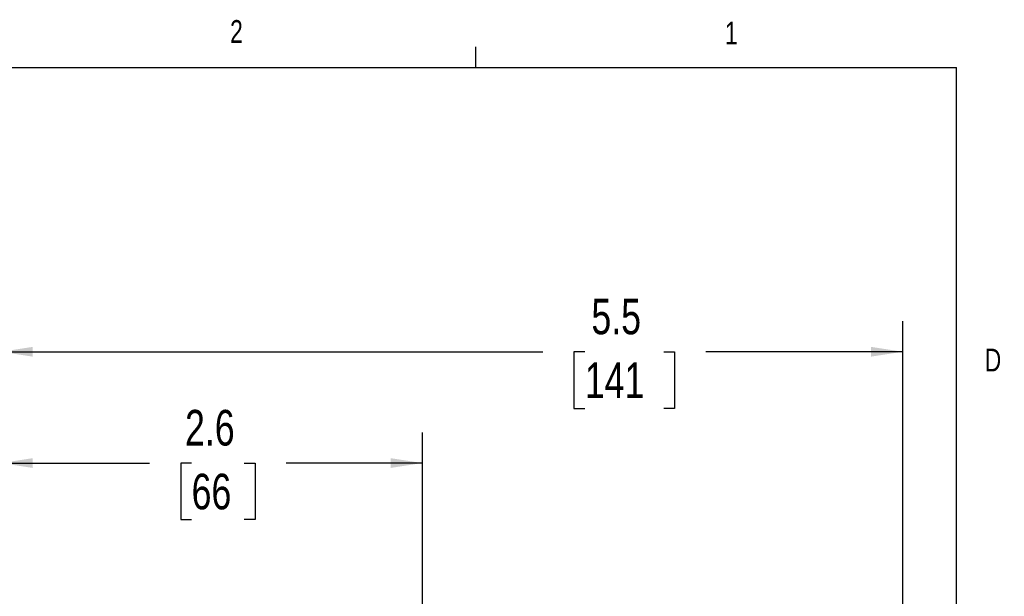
# Model space of a CAD drawing. Header units: inches. Extents: x 0.4 to 16.6, y 0.2 to 10.8.
# Tile 16 of 16: x 12.5 to 16.6, y 8.5 to 10.8. Entities that reach past the tile are written whole.
import ezdxf

# ---------------------------------------------------------------- set-up
doc = ezdxf.new("R2010")
doc.units = ezdxf.units.IN
doc.header["$MEASUREMENT"] = 0
doc.layers.add('BORDER', color=7, linetype='Continuous', lineweight=25)
doc.layers.add('SLD-0', color=7, linetype='Continuous', lineweight=25)
doc.styles.add('SLDTEXTSTYLE0', font='TXT', dxfattribs={"width": 0.75})
doc.dimstyles.new('SLDDIMSTYLE0', dxfattribs={"dimtxt": 0.145833, "dimasz": 0.13, "dimexe": 0, "dimexo": 0.0625, "dimgap": 0.036458, "dimtad": 0, "dimtih": 1, "dimtoh": 1, "dimdec": 1, "dimlfac": 1.5, "dimrnd": 1e-09, "dimzin": 12, "dimdsep": 46, "dimtxsty": 'SLDTEXTSTYLE0', "dimsah": 1, "dimcen": 0.09, "dimadec": 0, "dimazin": 3, "dimtfac": 1, "dimtdec": 1, "dimtofl": 0, "dimtmove": 0, "dimatfit": 3, "dimfxl": 0, "dimfrac": 2, "dimtolj": 1, "dimtzin": 12, "dimarcsym": 0})

# ---------------------------------------------------------------- blocks, each defined once
blk = doc.blocks.new('_D_1')
at = {"layer": 'SLD-0', "color": 7}
for p, q in [((12.4628, 8.8836), (12.4628, 9.1474)), ((14.1885, 8.2122), (14.1885, 9.1474)), ((12.4628, 9.0224), (13.0714, 9.0224)), ((13.2434, 9.0224), (13.199, 9.0224)), ((13.199, 9.0224), (13.199, 8.7907)), ((13.4589, 9.0224), (13.5032, 9.0224)), ((13.5032, 9.0224), (13.5032, 8.7907)), ((14.1885, 9.0224), (13.6309, 9.0224)), ((13.199, 8.7907), (13.2434, 8.7907)), ((13.5032, 8.7907), (13.4589, 8.7907))]:
    blk.add_line(p, q, dxfattribs=at)
for points in [[(12.4628, 9.0224), (12.5928, 9.0024), (12.5928, 9.0424)], [(14.1885, 9.0224), (14.0585, 9.0424), (14.0585, 9.0024)]]:
    blk.add_solid(points, dxfattribs=at)
at = {"layer": 'SLD-0', "color": 7, "char_height": 0.14583, "attachment_point": 1, "style": 'SLDTEXTSTYLE0'}
for s, insert in [('2.6', (13.2165, 9.24)), ('66', (13.2434, 8.9787))]:
    blk.add_mtext(s, dxfattribs=dict(at, insert=insert))
blk = doc.blocks.new('_D_3')
at = {"layer": 'SLD-0'}
for p, q in [((12.4628, 8.8836), (12.4628, 9.6031)), ((16.1558, 7.0443), (16.1558, 9.6031)), ((12.4628, 9.4781), (14.6817, 9.4781)), ((14.8537, 9.4781), (14.8093, 9.4781)), ((14.8093, 9.4781), (14.8093, 9.2464)), ((15.177, 9.4781), (15.2213, 9.4781)), ((15.2213, 9.4781), (15.2213, 9.2464)), ((16.1558, 9.4781), (15.349, 9.4781)), ((14.8093, 9.2464), (14.8537, 9.2464)), ((15.2213, 9.2464), (15.177, 9.2464))]:
    blk.add_line(p, q, dxfattribs=at)
for points in [[(12.4628, 9.4781), (12.5928, 9.4581), (12.5928, 9.4981)], [(16.1558, 9.4781), (16.0258, 9.4981), (16.0258, 9.4581)]]:
    blk.add_solid(points, dxfattribs=at)
at = {"layer": 'SLD-0', "char_height": 0.14583, "attachment_point": 1, "style": 'SLDTEXTSTYLE0'}
for s, insert in [('5.5', (14.8807, 9.6956)), ('141', (14.8537, 9.4344))]:
    blk.add_mtext(s, dxfattribs=dict(at, insert=insert))

msp = doc.modelspace()

# ---------------------------------------------------------------- linework, layer by layer
at = {"layer": 'BORDER'}
for p, q in [((14.4073, 10.6421), (14.4073, 10.7269)), ((0.6263, 10.6421), (16.3763, 10.6421)), ((16.3763, 0.3921), (16.3763, 10.6421))]:
    msp.add_line(p, q, dxfattribs=at)

# ---------------------------------------------------------------- texts
at = {"color": 7, "linetype": 'Continuous', "lineweight": 0, "char_height": 0.0937, "attachment_point": 1, "style": 'SLDTEXTSTYLE0'}
for s, insert in [('2', (13.401, 10.8362)), ('1', (15.4274, 10.8301)), ('D', (16.4913, 9.491))]:
    msp.add_mtext(s, dxfattribs=dict(at, insert=insert))

# ---------------------------------------------------------------- dimensions: what is measured, and where the dimension line sits
at = {"layer": 'SLD-0'}
dim = msp.add_linear_dim(base=(12.4628, 9.4781), p1=(16.1558, 6.9943), p2=(12.4628, 8.8336), dimstyle='SLDDIMSTYLE0', dxfattribs=at)
dim.commit()
dim.dimension.update_dxf_attribs({"geometry": '_D_3', "text_midpoint": (15.0153, 9.4781), "dimtype": 160})
at = {"layer": 'SLD-0', "color": 7}
dim = msp.add_linear_dim(base=(12.4628, 9.0224), p1=(14.1885, 8.1622), p2=(12.4628, 8.8336), dimstyle='SLDDIMSTYLE0', dxfattribs=at)
dim.commit()
dim.dimension.update_dxf_attribs({"geometry": '_D_1', "text_midpoint": (13.3511, 9.0224), "dimtype": 160})

doc.saveas('drawing.dxf')
